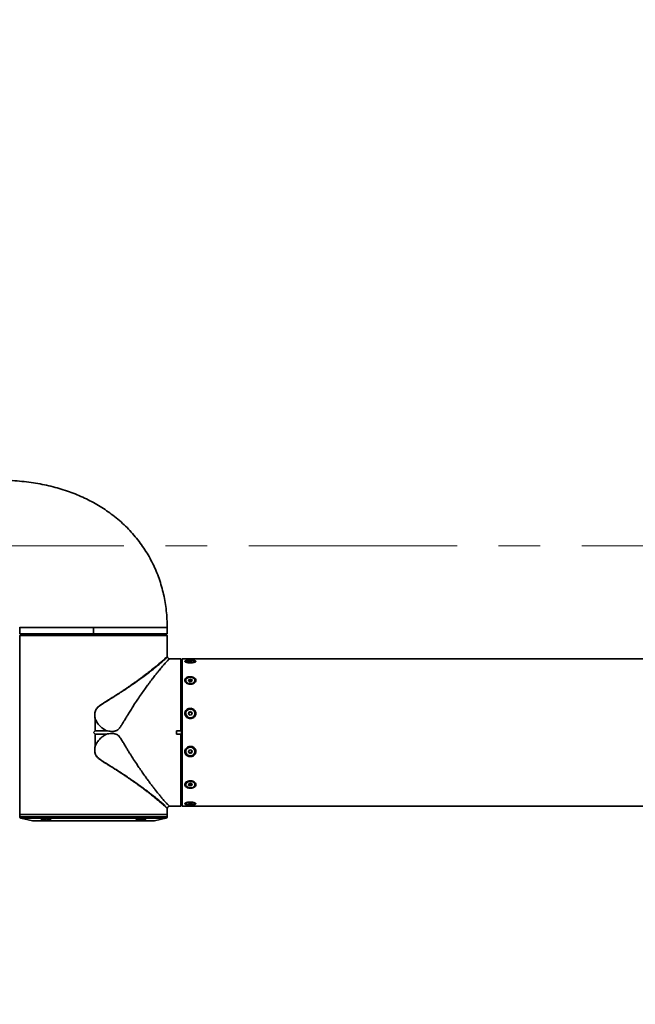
# Model space of a CAD drawing. Header units: millimetres. Extents: x -54 to 820, y 0 to 420.
# Tile 8 of 26: x 163 to 201, y 109 to 169. Entities that reach past the tile are written whole.
import ezdxf

# ---------------------------------------------------------------- set-up
doc = ezdxf.new("R2010")
doc.units = ezdxf.units.MM
doc.linetypes.add('CENTERX2', pattern=[20.32, 12.7, -2.54, 2.54, -2.54])

msp = doc.modelspace()

# ---------------------------------------------------------------- linework, layer by layer
at = {"color": 7, "linetype": 'CENTERX2', "lineweight": 18}
msp.add_line((210.3652, 136.4907), (118.1652, 136.4907), dxfattribs=at)
at = {"color": 7, "linetype": 'Continuous', "lineweight": 35}
for p, q in [((163.3664, 131.4905), (163.3658, 131.5107)), ((163.3664, 131.1107), (163.3664, 131.4905)), ((163.3664, 131.1107), (167.8652, 131.1107)), ((163.3664, 130.7707), (163.3664, 131.0107)), ((172.3641, 131.0107), (163.3664, 131.0107)), ((172.2944, 131.0807), (163.4361, 131.0807)), ((163.6652, 131.1107), (163.6652, 131.0807)), ((167.8652, 131.4905), (167.8652, 131.1107)), ((167.8652, 131.1107), (172.3652, 131.1107)), ((172.0652, 131.0807), (172.0652, 131.1107)), ((172.3641, 131.0107), (172.3641, 130.7707)), ((172.3652, 131.1107), (172.3652, 131.4908)), ((163.3652, 130.7707), (163.3652, 120.0907)), ((163.3664, 130.7707), (163.3652, 130.7707)), ((172.3652, 130.7707), (172.3641, 130.7707)), ((172.3652, 129.7331), (172.3652, 130.7707)), ((173.1952, 129.5907), (172.5159, 129.5907)), ((173.2452, 129.5407), (173.1952, 129.5907)), ((173.1952, 125.1907), (173.1952, 129.5907)), ((173.2452, 129.5407), (173.2452, 125.1858)), ((173.2552, 129.2907), (173.2452, 129.2907)), ((173.2752, 129.2707), (173.2552, 129.2907)), ((173.2552, 127.1907), (173.2552, 129.2907)), ((204.9552, 129.5907), (173.2752, 129.5907)), ((173.2752, 120.5907), (173.2752, 129.5907)), ((173.4982, 129.4374), (173.4982, 129.3804)), ((173.4982, 129.4374), (173.4982, 129.3804)), ((173.4982, 129.4374), (173.4982, 129.3804)), ((173.4982, 129.4374), (173.4982, 129.3804)), ((173.4982, 129.4374), (173.4982, 129.3804)), ((173.6682, 129.4262), (173.6842, 129.4558)), ((173.7592, 129.4078), (173.6682, 129.4262)), ((173.6842, 129.4558), (173.7913, 129.467)), ((173.6842, 129.4229), (173.6842, 129.4558)), ((173.8663, 129.419), (173.7592, 129.4078)), ((173.7913, 129.467), (173.8823, 129.4486)), ((173.7913, 129.4111), (173.7913, 129.467)), ((173.8823, 129.4486), (173.8663, 129.419)), ((174.0522, 129.3804), (174.0522, 129.4374)), ((174.0522, 129.3804), (174.0522, 129.4374)), ((174.0522, 129.3804), (174.0522, 129.4374)), ((174.0522, 129.3804), (174.0522, 129.4374)), ((174.0522, 129.3804), (174.0522, 129.4374)), ((173.4982, 128.2727), (173.4982, 128.231)), ((173.4982, 128.2727), (173.4982, 128.231)), ((173.4982, 128.2727), (173.4982, 128.231)), ((173.4982, 128.2727), (173.4982, 128.231)), ((173.6682, 128.2421), (173.6842, 128.3229)), ((173.7592, 128.1918), (173.6682, 128.2421)), ((173.6821, 128.2344), (173.6842, 128.2451)), ((173.6842, 128.3229), (173.7913, 128.3535)), ((173.6842, 128.2451), (173.6842, 128.3229)), ((173.6842, 128.2451), (173.7377, 128.2605)), ((173.7377, 128.2605), (173.7913, 128.2758)), ((173.8663, 128.2225), (173.7592, 128.1918)), ((173.7913, 128.3535), (173.8823, 128.3033)), ((173.7913, 128.2758), (173.7913, 128.3535)), ((173.7913, 128.2758), (173.8368, 128.2506)), ((173.8368, 128.2506), (173.8684, 128.2332)), ((173.8823, 128.3033), (173.8663, 128.2225)), ((174.0522, 128.231), (174.0522, 128.2727)), ((174.0522, 128.231), (174.0522, 128.2727)), ((174.0522, 128.231), (174.0522, 128.2727)), ((174.0522, 128.231), (174.0522, 128.2727)), ((173.2552, 120.8907), (173.2552, 127.1907)), ((173.2752, 127.1807), (173.2552, 127.1907)), ((173.4982, 126.2554), (173.4982, 126.2401)), ((173.4982, 126.2554), (173.4982, 126.2401)), ((173.6682, 126.2136), (173.6842, 126.324)), ((173.7592, 126.1449), (173.6682, 126.2136)), ((173.6719, 126.2108), (173.6762, 126.2403)), ((173.6762, 126.2403), (173.6842, 126.2955)), ((173.6842, 126.324), (173.7913, 126.3659)), ((173.6842, 126.2955), (173.6842, 126.324)), ((173.6842, 126.2955), (173.7377, 126.3165)), ((173.7377, 126.3165), (173.7913, 126.3374)), ((173.7913, 126.3659), (173.8823, 126.2972)), ((173.7913, 126.3374), (173.7913, 126.3659)), ((173.7913, 126.3374), (173.8368, 126.3031)), ((173.8368, 126.3031), (173.8786, 126.2716)), ((173.8823, 126.2972), (173.8663, 126.1868)), ((174.0522, 126.2401), (174.0522, 126.2554)), ((174.0522, 126.2401), (174.0522, 126.2554)), ((167.9681, 125.1935), (167.9681, 125.897)), ((167.9703, 125.8972), (167.9703, 125.1946)), ((173.8663, 126.1868), (173.7592, 126.1449)), ((167.9703, 125.1946), (168.6529, 125.1946)), ((172.9352, 124.9907), (172.9352, 125.1907)), ((173.1952, 125.1907), (172.9352, 125.1907)), ((173.2141, 125.1907), (173.1952, 125.1907)), ((173.2452, 125.1858), (173.2141, 125.1907)), ((173.2452, 124.9956), (173.2452, 125.1858)), ((167.9681, 124.2844), (167.9681, 124.9879)), ((168.6529, 124.9868), (167.9703, 124.9868)), ((167.9703, 124.9868), (167.9703, 124.2842)), ((172.9352, 124.9907), (173.1952, 124.9907)), ((173.1952, 120.5907), (173.1952, 124.9907)), ((173.1952, 124.9907), (173.2141, 124.9907)), ((173.2141, 124.9907), (173.2452, 124.9956)), ((173.2452, 124.9956), (173.2452, 120.6407)), ((173.4982, 123.9413), (173.4982, 123.926)), ((173.4982, 123.9413), (173.4982, 123.926)), ((173.4982, 123.9413), (173.4982, 123.926)), ((173.4982, 123.9413), (173.4982, 123.926)), ((173.4982, 123.9413), (173.4982, 123.926)), ((173.4982, 123.9413), (173.4982, 123.926)), ((173.4982, 123.9413), (173.4982, 123.926)), ((173.4982, 123.9413), (173.4982, 123.926)), ((173.4982, 123.9413), (173.4982, 123.926)), ((173.4982, 123.9413), (173.4982, 123.926)), ((173.6682, 123.8842), (173.6842, 123.9946)), ((173.7592, 123.8156), (173.6682, 123.8842)), ((173.7137, 123.8783), (173.6719, 123.9099)), ((173.6842, 123.9946), (173.7913, 124.0365)), ((173.7592, 123.844), (173.7137, 123.8783)), ((173.8127, 123.865), (173.7592, 123.844)), ((173.8663, 123.8574), (173.7592, 123.8156)), ((173.7592, 123.844), (173.7592, 123.8156)), ((173.7913, 124.0365), (173.8823, 123.9679)), ((173.8663, 123.8859), (173.8127, 123.865)), ((173.8823, 123.9679), (173.8663, 123.8574)), ((173.8743, 123.9411), (173.8663, 123.8859)), ((173.8663, 123.8859), (173.8663, 123.8574)), ((173.8786, 123.9707), (173.8743, 123.9411)), ((174.0522, 123.926), (174.0522, 123.9413)), ((174.0522, 123.926), (174.0522, 123.9413)), ((174.0522, 123.926), (174.0522, 123.9413)), ((174.0522, 123.926), (174.0522, 123.9413)), ((174.0522, 123.926), (174.0522, 123.9413)), ((174.0522, 123.926), (174.0522, 123.9413)), ((174.0522, 123.926), (174.0522, 123.9413)), ((174.0522, 123.926), (174.0522, 123.9413)), ((174.0522, 123.926), (174.0522, 123.9413)), ((174.0522, 123.926), (174.0522, 123.9413)), ((173.4982, 121.9504), (173.4982, 121.9087)), ((173.4982, 121.9504), (173.4982, 121.9087)), ((173.4982, 121.9504), (173.4982, 121.9087)), ((173.4982, 121.9504), (173.4982, 121.9087)), ((173.4982, 121.9504), (173.4982, 121.9087)), ((173.4982, 121.9504), (173.4982, 121.9087)), ((173.4982, 121.9504), (173.4982, 121.9087)), ((173.4982, 121.9504), (173.4982, 121.9087)), ((173.4982, 121.9504), (173.4982, 121.9087)), ((173.4982, 121.9504), (173.4982, 121.9087)), ((173.6682, 121.8781), (173.6842, 121.959)), ((173.7592, 121.8279), (173.6682, 121.8781)), ((173.7137, 121.9308), (173.6821, 121.9482)), ((173.6842, 121.959), (173.7913, 121.9896)), ((173.7592, 121.9056), (173.7137, 121.9308)), ((173.8127, 121.921), (173.7592, 121.9056)), ((173.7592, 121.9056), (173.7592, 121.8279)), ((173.8663, 121.8585), (173.7592, 121.8279)), ((173.7913, 121.9896), (173.8823, 121.9394)), ((173.8663, 121.9363), (173.8127, 121.921)), ((173.8684, 121.947), (173.8663, 121.9363)), ((173.8823, 121.9394), (173.8663, 121.8585)), ((173.8663, 121.9363), (173.8663, 121.8585)), ((174.0522, 121.9087), (174.0522, 121.9504)), ((174.0522, 121.9087), (174.0522, 121.9504)), ((174.0522, 121.9087), (174.0522, 121.9504)), ((174.0522, 121.9087), (174.0522, 121.9504)), ((174.0522, 121.9087), (174.0522, 121.9504)), ((174.0522, 121.9087), (174.0522, 121.9504)), ((174.0522, 121.9087), (174.0522, 121.9504)), ((174.0522, 121.9087), (174.0522, 121.9504)), ((174.0522, 121.9087), (174.0522, 121.9504)), ((174.0522, 121.9087), (174.0522, 121.9504)), ((172.0271, 120.7608), (171.9, 120.8703)), ((173.2452, 120.8907), (173.2552, 120.8907)), ((173.2552, 120.8907), (173.2752, 120.9107)), ((173.4982, 120.801), (173.4982, 120.744)), ((173.4982, 120.801), (173.4982, 120.744)), ((173.4982, 120.801), (173.4982, 120.744)), ((173.4982, 120.801), (173.4982, 120.744)), ((173.4982, 120.801), (173.4982, 120.744)), ((173.4982, 120.801), (173.4982, 120.744)), ((173.4982, 120.801), (173.4982, 120.744)), ((173.4982, 120.801), (173.4982, 120.744)), ((173.4982, 120.801), (173.4982, 120.744)), ((173.4982, 120.801), (173.4982, 120.744)), ((173.4982, 120.801), (173.4982, 120.744)), ((174.0522, 120.744), (174.0522, 120.801)), ((174.0522, 120.744), (174.0522, 120.801)), ((174.0522, 120.744), (174.0522, 120.801)), ((174.0522, 120.744), (174.0522, 120.801)), ((174.0522, 120.744), (174.0522, 120.801)), ((174.0522, 120.744), (174.0522, 120.801)), ((174.0522, 120.744), (174.0522, 120.801)), ((174.0522, 120.744), (174.0522, 120.801)), ((174.0522, 120.744), (174.0522, 120.801)), ((174.0522, 120.744), (174.0522, 120.801)), ((174.0522, 120.744), (174.0522, 120.801)), ((172.3652, 120.0907), (172.3652, 120.4483)), ((172.5159, 120.5907), (173.1952, 120.5907)), ((173.1952, 120.5907), (173.2452, 120.6407)), ((173.2752, 120.5907), (204.9552, 120.5907)), ((173.6682, 120.7328), (173.6842, 120.7624)), ((173.7592, 120.7144), (173.6682, 120.7328)), ((173.6842, 120.7624), (173.7913, 120.7736)), ((173.7592, 120.7703), (173.7592, 120.7144)), ((173.8663, 120.7257), (173.7592, 120.7144)), ((173.7913, 120.7736), (173.8823, 120.7553)), ((173.8663, 120.7585), (173.8663, 120.7257)), ((173.8823, 120.7553), (173.8663, 120.7257)), ((163.3652, 120.0907), (163.3652, 119.9507)), ((163.3652, 120.0907), (172.3652, 120.0907)), ((163.3652, 120.0907), (171.0472, 120.0907)), ((163.4433, 119.8531), (164.1496, 119.6942)), ((164.1715, 119.6918), (171.559, 119.6918)), ((171.0472, 120.0907), (172.3652, 120.0907)), ((171.5809, 119.6942), (172.2872, 119.8531)), ((172.3652, 119.9507), (172.3652, 120.0907))]:
    msp.add_line(p, q, dxfattribs=at)
at = {"color": 8, "linetype": 'Continuous', "lineweight": 35}
for p, q in [((173.2552, 127.1907), (173.2452, 127.1907)), ((163.3652, 119.9507), (172.3652, 119.9507)), ((170.992, 119.8531), (163.4433, 119.8531)), ((164.1496, 119.6942), (170.4926, 119.6942)), ((170.4926, 119.6942), (171.5809, 119.6942)), ((172.2872, 119.8531), (170.992, 119.8531))]:
    msp.add_line(p, q, dxfattribs=at)
at = {"color": 7, "linetype": 'Continuous', "lineweight": 35, "flags": 128}
for points in [[(163.3664, 131.0107), (163.3841, 131.0285), (163.3852, 131.0296)], [(172.3452, 131.0296), (172.3463, 131.0285), (172.3641, 131.0107)], [(173.9936, 129.3933), (174.0404, 129.4167), (174.0514, 129.4429), (174.0251, 129.4683), (173.9651, 129.4896), (173.8794, 129.5038), (173.7796, 129.5091), (173.6793, 129.5046), (173.5919, 129.4911), (173.5293, 129.4703), (173.4999, 129.4451), (173.5076, 129.4189), (173.5516, 129.3951), (173.6257, 129.377), (173.72, 129.3671), (173.8218, 129.3667), (173.9173, 129.3758), (173.9936, 129.3933)], [(173.9936, 129.3933), (174.0404, 129.4167), (174.0514, 129.4429), (174.0251, 129.4683), (173.9651, 129.4896), (173.8794, 129.5038), (173.7796, 129.5091), (173.6793, 129.5046), (173.5919, 129.4911), (173.5293, 129.4703), (173.4999, 129.4451), (173.5076, 129.4189), (173.5516, 129.3951), (173.6257, 129.377), (173.72, 129.3671), (173.8218, 129.3667), (173.9173, 129.3758), (173.9936, 129.3933)], [(173.9936, 129.3933), (174.0404, 129.4167), (174.0514, 129.4429), (174.0251, 129.4683), (173.9651, 129.4896), (173.8794, 129.5038), (173.7796, 129.5091), (173.6793, 129.5046), (173.5919, 129.4911), (173.5293, 129.4703), (173.4999, 129.4451), (173.5076, 129.4189), (173.5516, 129.3951), (173.6257, 129.377), (173.72, 129.3671), (173.8218, 129.3667), (173.9173, 129.3758), (173.9936, 129.3933)], [(173.9936, 129.3933), (174.0404, 129.4167), (174.0514, 129.4429), (174.0251, 129.4683), (173.9651, 129.4896), (173.8794, 129.5038), (173.7796, 129.5091), (173.6793, 129.5046), (173.5919, 129.4911), (173.5293, 129.4703), (173.4999, 129.4451), (173.5076, 129.4189), (173.5516, 129.3951), (173.6257, 129.377), (173.72, 129.3671), (173.8218, 129.3667), (173.9173, 129.3758), (173.9936, 129.3933)], [(173.9936, 129.3933), (174.0404, 129.4167), (174.0514, 129.4429), (174.0251, 129.4683), (173.9651, 129.4896), (173.8794, 129.5038), (173.7796, 129.5091), (173.6793, 129.5046), (173.5919, 129.4911), (173.5293, 129.4703), (173.4999, 129.4451), (173.5076, 129.4189), (173.5516, 129.3951), (173.6257, 129.377), (173.72, 129.3671), (173.8218, 129.3667), (173.9173, 129.3758), (173.9936, 129.3933)], [(173.9936, 128.1522), (174.0404, 128.2161), (174.0514, 128.2877), (174.0251, 128.3572), (173.9651, 128.4153), (173.8794, 128.4542), (173.7796, 128.4685), (173.6793, 128.4564), (173.5919, 128.4195), (173.5293, 128.3628), (173.4999, 128.2939), (173.5076, 128.2221), (173.5516, 128.1572), (173.6257, 128.1078), (173.72, 128.0808), (173.8218, 128.0796), (173.9173, 128.1045), (173.9936, 128.1522)], [(173.9936, 128.1522), (174.0404, 128.2161), (174.0514, 128.2877), (174.0251, 128.3572), (173.9651, 128.4153), (173.8794, 128.4542), (173.7796, 128.4685), (173.6793, 128.4564), (173.5919, 128.4195), (173.5293, 128.3628), (173.4999, 128.2939), (173.5076, 128.2221), (173.5516, 128.1572), (173.6257, 128.1078), (173.72, 128.0808), (173.8218, 128.0796), (173.9173, 128.1045), (173.9936, 128.1522)], [(173.9936, 128.1522), (174.0404, 128.2161), (174.0514, 128.2877), (174.0251, 128.3572), (173.9651, 128.4153), (173.8794, 128.4542), (173.7796, 128.4685), (173.6793, 128.4564), (173.5919, 128.4195), (173.5293, 128.3628), (173.4999, 128.2939), (173.5076, 128.2221), (173.5516, 128.1572), (173.6257, 128.1078), (173.72, 128.0808), (173.8218, 128.0796), (173.9173, 128.1045), (173.9936, 128.1522)], [(173.9936, 128.1522), (174.0404, 128.2161), (174.0514, 128.2877), (174.0251, 128.3572), (173.9651, 128.4153), (173.8794, 128.4542), (173.7796, 128.4685), (173.6793, 128.4564), (173.5919, 128.4195), (173.5293, 128.3628), (173.4999, 128.2939), (173.5076, 128.2221), (173.5516, 128.1572), (173.6257, 128.1078), (173.72, 128.0808), (173.8218, 128.0796), (173.9173, 128.1045), (173.9936, 128.1522)], [(173.9936, 126.0908), (174.0404, 126.1781), (174.0514, 126.2758), (174.0251, 126.3708), (173.9651, 126.4502), (173.8794, 126.5033), (173.7796, 126.5229), (173.6793, 126.5064), (173.5919, 126.456), (173.5293, 126.3784), (173.4999, 126.2843), (173.5076, 126.1863), (173.5516, 126.0976), (173.6257, 126.0302), (173.72, 125.9932), (173.8218, 125.9916), (173.9173, 126.0257), (173.9936, 126.0908)], [(173.9936, 126.0908), (174.0404, 126.1781), (174.0514, 126.2758), (174.0251, 126.3708), (173.9651, 126.4502), (173.8794, 126.5033), (173.7796, 126.5229), (173.6793, 126.5064), (173.5919, 126.456), (173.5293, 126.3784), (173.4999, 126.2843), (173.5076, 126.1863), (173.5516, 126.0976), (173.6257, 126.0302), (173.72, 125.9932), (173.8218, 125.9916), (173.9173, 126.0257), (173.9936, 126.0908)], [(173.5569, 124.1059), (173.5101, 124.0186), (173.4982, 123.9413), (173.5101, 124.0186), (173.5569, 124.1059), (173.6332, 124.171), (173.7287, 124.205), (173.8305, 124.2035), (173.9248, 124.1665), (173.9989, 124.0991), (174.0428, 124.0104), (174.0522, 123.9413)], [(173.4982, 123.9413), (173.5101, 124.0186), (173.5569, 124.1059)], [(173.4982, 123.9413), (173.5101, 124.0186), (173.5569, 124.1059)], [(173.4982, 123.9413), (173.5101, 124.0186), (173.5569, 124.1059)], [(173.4982, 123.9413), (173.5101, 124.0186), (173.5569, 124.1059)], [(173.4982, 123.9413), (173.5101, 124.0186), (173.5569, 124.1059)], [(173.4982, 123.9413), (173.5101, 124.0186), (173.5569, 124.1059)], [(173.4982, 123.9413), (173.5101, 124.0186), (173.5569, 124.1059)], [(173.4982, 123.9413), (173.5101, 124.0186), (173.5569, 124.1059)], [(173.9936, 123.7614), (174.0404, 123.8487), (174.0514, 123.9465), (174.0251, 124.0415), (173.9651, 124.1209), (173.8794, 124.1739), (173.7796, 124.1935), (173.6793, 124.177), (173.5919, 124.1266), (173.5293, 124.0491), (173.4999, 123.9549), (173.5076, 123.8569), (173.5516, 123.7682), (173.6257, 123.7008), (173.72, 123.6638), (173.8218, 123.6623), (173.9173, 123.6963), (173.9936, 123.7614)], [(173.9936, 123.7614), (174.0404, 123.8487), (174.0514, 123.9465), (174.0251, 124.0415), (173.9651, 124.1209), (173.8794, 124.1739), (173.7796, 124.1935), (173.6793, 124.177), (173.5919, 124.1266), (173.5293, 124.0491), (173.4999, 123.9549), (173.5076, 123.8569), (173.5516, 123.7682), (173.6257, 123.7008), (173.72, 123.6638), (173.8218, 123.6623), (173.9173, 123.6963), (173.9936, 123.7614)], [(173.9936, 123.7614), (174.0404, 123.8487), (174.0514, 123.9465), (174.0251, 124.0415), (173.9651, 124.1209), (173.8794, 124.1739), (173.7796, 124.1935), (173.6793, 124.177), (173.5919, 124.1266), (173.5293, 124.0491), (173.4999, 123.9549), (173.5076, 123.8569), (173.5516, 123.7682), (173.6257, 123.7008), (173.72, 123.6638), (173.8218, 123.6623), (173.9173, 123.6963), (173.9936, 123.7614)], [(173.9936, 123.7614), (174.0404, 123.8487), (174.0514, 123.9465), (174.0251, 124.0415), (173.9651, 124.1209), (173.8794, 124.1739), (173.7796, 124.1935), (173.6793, 124.177), (173.5919, 124.1266), (173.5293, 124.0491), (173.4999, 123.9549), (173.5076, 123.8569), (173.5516, 123.7682), (173.6257, 123.7008), (173.72, 123.6638), (173.8218, 123.6623), (173.9173, 123.6963), (173.9936, 123.7614)], [(173.9936, 123.7614), (174.0404, 123.8487), (174.0514, 123.9465), (174.0251, 124.0415), (173.9651, 124.1209), (173.8794, 124.1739), (173.7796, 124.1935), (173.6793, 124.177), (173.5919, 124.1266), (173.5293, 124.0491), (173.4999, 123.9549), (173.5076, 123.8569), (173.5516, 123.7682), (173.6257, 123.7008), (173.72, 123.6638), (173.8218, 123.6623), (173.9173, 123.6963), (173.9936, 123.7614)], [(173.9936, 123.7614), (174.0404, 123.8487), (174.0514, 123.9465), (174.0251, 124.0415), (173.9651, 124.1209), (173.8794, 124.1739), (173.7796, 124.1935), (173.6793, 124.177), (173.5919, 124.1266), (173.5293, 124.0491), (173.4999, 123.9549), (173.5076, 123.8569), (173.5516, 123.7682), (173.6257, 123.7008), (173.72, 123.6638), (173.8218, 123.6623), (173.9173, 123.6963), (173.9936, 123.7614)], [(173.9936, 123.7614), (174.0404, 123.8487), (174.0514, 123.9465), (174.0251, 124.0415), (173.9651, 124.1209), (173.8794, 124.1739), (173.7796, 124.1935), (173.6793, 124.177), (173.5919, 124.1266), (173.5293, 124.0491), (173.4999, 123.9549), (173.5076, 123.8569), (173.5516, 123.7682), (173.6257, 123.7008), (173.72, 123.6638), (173.8218, 123.6623), (173.9173, 123.6963), (173.9936, 123.7614)], [(173.9936, 123.7614), (174.0404, 123.8487), (174.0514, 123.9465), (174.0251, 124.0415), (173.9651, 124.1209), (173.8794, 124.1739), (173.7796, 124.1935), (173.6793, 124.177), (173.5919, 124.1266), (173.5293, 124.0491), (173.4999, 123.9549), (173.5076, 123.8569), (173.5516, 123.7682), (173.6257, 123.7008), (173.72, 123.6638), (173.8218, 123.6623), (173.9173, 123.6963), (173.9936, 123.7614)], [(173.9936, 123.7614), (174.0404, 123.8487), (174.0514, 123.9465), (174.0251, 124.0415), (173.9651, 124.1209), (173.8794, 124.1739), (173.7796, 124.1935), (173.6793, 124.177), (173.5919, 124.1266), (173.5293, 124.0491), (173.4999, 123.9549), (173.5076, 123.8569), (173.5516, 123.7682), (173.6257, 123.7008), (173.72, 123.6638), (173.8218, 123.6623), (173.9173, 123.6963), (173.9936, 123.7614)], [(173.9936, 123.7614), (174.0404, 123.8487), (174.0514, 123.9465), (174.0251, 124.0415), (173.9651, 124.1209), (173.8794, 124.1739), (173.7796, 124.1935), (173.6793, 124.177), (173.5919, 124.1266), (173.5293, 124.0491), (173.4999, 123.9549), (173.5076, 123.8569), (173.5516, 123.7682), (173.6257, 123.7008), (173.72, 123.6638), (173.8218, 123.6623), (173.9173, 123.6963), (173.9936, 123.7614)], [(173.5569, 122.071), (173.5101, 122.007), (173.4982, 121.9504), (173.5101, 122.007), (173.5569, 122.071), (173.6332, 122.1186), (173.7287, 122.1435), (173.8305, 122.1424), (173.9248, 122.1153), (173.9989, 122.066), (174.0428, 122.001), (174.0522, 121.9504)], [(173.4982, 121.9504), (173.5101, 122.007), (173.5569, 122.071)], [(173.4982, 121.9504), (173.5101, 122.007), (173.5569, 122.071)], [(173.4982, 121.9504), (173.5101, 122.007), (173.5569, 122.071)], [(173.4982, 121.9504), (173.5101, 122.007), (173.5569, 122.071)], [(173.4982, 121.9504), (173.5101, 122.007), (173.5569, 122.071)], [(173.4982, 121.9504), (173.5101, 122.007), (173.5569, 122.071)], [(173.4982, 121.9504), (173.5101, 122.007), (173.5569, 122.071)], [(173.4982, 121.9504), (173.5101, 122.007), (173.5569, 122.071)], [(173.9936, 121.7882), (174.0404, 121.8521), (174.0514, 121.9237), (174.0251, 121.9932), (173.9651, 122.0514), (173.8794, 122.0902), (173.7796, 122.1046), (173.6793, 122.0925), (173.5919, 122.0556), (173.5293, 121.9988), (173.4999, 121.9299), (173.5076, 121.8581), (173.5516, 121.7932), (173.6257, 121.7439), (173.72, 121.7168), (173.8218, 121.7156), (173.9173, 121.7406), (173.9936, 121.7882)], [(173.9936, 121.7882), (174.0404, 121.8521), (174.0514, 121.9237), (174.0251, 121.9932), (173.9651, 122.0514), (173.8794, 122.0902), (173.7796, 122.1046), (173.6793, 122.0925), (173.5919, 122.0556), (173.5293, 121.9988), (173.4999, 121.9299), (173.5076, 121.8581), (173.5516, 121.7932), (173.6257, 121.7439), (173.72, 121.7168), (173.8218, 121.7156), (173.9173, 121.7406), (173.9936, 121.7882)], [(173.9936, 121.7882), (174.0404, 121.8521), (174.0514, 121.9237), (174.0251, 121.9932), (173.9651, 122.0514), (173.8794, 122.0902), (173.7796, 122.1046), (173.6793, 122.0925), (173.5919, 122.0556), (173.5293, 121.9988), (173.4999, 121.9299), (173.5076, 121.8581), (173.5516, 121.7932), (173.6257, 121.7439), (173.72, 121.7168), (173.8218, 121.7156), (173.9173, 121.7406), (173.9936, 121.7882)], [(173.9936, 121.7882), (174.0404, 121.8521), (174.0514, 121.9237), (174.0251, 121.9932), (173.9651, 122.0514), (173.8794, 122.0902), (173.7796, 122.1046), (173.6793, 122.0925), (173.5919, 122.0556), (173.5293, 121.9988), (173.4999, 121.9299), (173.5076, 121.8581), (173.5516, 121.7932), (173.6257, 121.7439), (173.72, 121.7168), (173.8218, 121.7156), (173.9173, 121.7406), (173.9936, 121.7882)], [(173.9936, 121.7882), (174.0404, 121.8521), (174.0514, 121.9237), (174.0251, 121.9932), (173.9651, 122.0514), (173.8794, 122.0902), (173.7796, 122.1046), (173.6793, 122.0925), (173.5919, 122.0556), (173.5293, 121.9988), (173.4999, 121.9299), (173.5076, 121.8581), (173.5516, 121.7932), (173.6257, 121.7439), (173.72, 121.7168), (173.8218, 121.7156), (173.9173, 121.7406), (173.9936, 121.7882)], [(173.9936, 121.7882), (174.0404, 121.8521), (174.0514, 121.9237), (174.0251, 121.9932), (173.9651, 122.0514), (173.8794, 122.0902), (173.7796, 122.1046), (173.6793, 122.0925), (173.5919, 122.0556), (173.5293, 121.9988), (173.4999, 121.9299), (173.5076, 121.8581), (173.5516, 121.7932), (173.6257, 121.7439), (173.72, 121.7168), (173.8218, 121.7156), (173.9173, 121.7406), (173.9936, 121.7882)], [(173.9936, 121.7882), (174.0404, 121.8521), (174.0514, 121.9237), (174.0251, 121.9932), (173.9651, 122.0514), (173.8794, 122.0902), (173.7796, 122.1046), (173.6793, 122.0925), (173.5919, 122.0556), (173.5293, 121.9988), (173.4999, 121.9299), (173.5076, 121.8581), (173.5516, 121.7932), (173.6257, 121.7439), (173.72, 121.7168), (173.8218, 121.7156), (173.9173, 121.7406), (173.9936, 121.7882)], [(173.9936, 121.7882), (174.0404, 121.8521), (174.0514, 121.9237), (174.0251, 121.9932), (173.9651, 122.0514), (173.8794, 122.0902), (173.7796, 122.1046), (173.6793, 122.0925), (173.5919, 122.0556), (173.5293, 121.9988), (173.4999, 121.9299), (173.5076, 121.8581), (173.5516, 121.7932), (173.6257, 121.7439), (173.72, 121.7168), (173.8218, 121.7156), (173.9173, 121.7406), (173.9936, 121.7882)], [(173.9936, 121.7882), (174.0404, 121.8521), (174.0514, 121.9237), (174.0251, 121.9932), (173.9651, 122.0514), (173.8794, 122.0902), (173.7796, 122.1046), (173.6793, 122.0925), (173.5919, 122.0556), (173.5293, 121.9988), (173.4999, 121.9299), (173.5076, 121.8581), (173.5516, 121.7932), (173.6257, 121.7439), (173.72, 121.7168), (173.8218, 121.7156), (173.9173, 121.7406), (173.9936, 121.7882)], [(173.9936, 121.7882), (174.0404, 121.8521), (174.0514, 121.9237), (174.0251, 121.9932), (173.9651, 122.0514), (173.8794, 122.0902), (173.7796, 122.1046), (173.6793, 122.0925), (173.5919, 122.0556), (173.5293, 121.9988), (173.4999, 121.9299), (173.5076, 121.8581), (173.5516, 121.7932), (173.6257, 121.7439), (173.72, 121.7168), (173.8218, 121.7156), (173.9173, 121.7406), (173.9936, 121.7882)], [(173.5569, 122.071), (173.6332, 122.1186), (173.7287, 122.1435), (173.8305, 122.1424), (173.9248, 122.1153), (173.9989, 122.066), (174.0428, 122.001), (174.0522, 121.9504)], [(173.5569, 122.071), (173.6332, 122.1186), (173.7287, 122.1435), (173.8305, 122.1424), (173.9248, 122.1153), (173.9989, 122.066), (174.0428, 122.001), (174.0522, 121.9504)], [(173.5569, 122.071), (173.6332, 122.1186), (173.7287, 122.1435), (173.8305, 122.1424), (173.9248, 122.1153), (173.9989, 122.066), (174.0428, 122.001), (174.0522, 121.9504)], [(173.5569, 122.071), (173.6332, 122.1186), (173.7287, 122.1435), (173.8305, 122.1424), (173.9248, 122.1153), (173.9989, 122.066), (174.0428, 122.001), (174.0522, 121.9504)], [(173.5569, 122.071), (173.6332, 122.1186), (173.7287, 122.1435), (173.8305, 122.1424), (173.9248, 122.1153), (173.9989, 122.066), (174.0428, 122.001), (174.0522, 121.9504)], [(173.5569, 122.071), (173.6332, 122.1186), (173.7287, 122.1435), (173.8305, 122.1424), (173.9248, 122.1153), (173.9989, 122.066), (174.0428, 122.001), (174.0522, 121.9504)], [(173.5569, 122.071), (173.6332, 122.1186), (173.7287, 122.1435), (173.8305, 122.1424), (173.9248, 122.1153), (173.9989, 122.066), (174.0428, 122.001), (174.0522, 121.9504)], [(173.5569, 122.071), (173.6332, 122.1186), (173.7287, 122.1435), (173.8305, 122.1424), (173.9248, 122.1153), (173.9989, 122.066), (174.0428, 122.001), (174.0522, 121.9504)], [(173.5569, 122.071), (173.6332, 122.1186), (173.7287, 122.1435), (173.8305, 122.1424), (173.9248, 122.1153), (173.9989, 122.066), (174.0428, 122.001), (174.0522, 121.9504)], [(173.9936, 120.6999), (174.0404, 120.7233), (174.0514, 120.7495), (174.0251, 120.775), (173.9651, 120.7962), (173.8794, 120.8105), (173.7796, 120.8157), (173.6793, 120.8113), (173.5919, 120.7978), (173.5293, 120.777), (173.4999, 120.7518), (173.5076, 120.7255), (173.5516, 120.7018), (173.6257, 120.6837), (173.72, 120.6738), (173.8218, 120.6734), (173.9173, 120.6825), (173.9936, 120.6999)], [(173.9936, 120.6999), (174.0404, 120.7233), (174.0514, 120.7495), (174.0251, 120.775), (173.9651, 120.7962), (173.8794, 120.8105), (173.7796, 120.8157), (173.6793, 120.8113), (173.5919, 120.7978), (173.5293, 120.777), (173.4999, 120.7518), (173.5076, 120.7255), (173.5516, 120.7018), (173.6257, 120.6837), (173.72, 120.6738), (173.8218, 120.6734), (173.9173, 120.6825), (173.9936, 120.6999)], [(173.9936, 120.6999), (174.0404, 120.7233), (174.0514, 120.7495), (174.0251, 120.775), (173.9651, 120.7962), (173.8794, 120.8105), (173.7796, 120.8157), (173.6793, 120.8113), (173.5919, 120.7978), (173.5293, 120.777), (173.4999, 120.7518), (173.5076, 120.7255), (173.5516, 120.7018), (173.6257, 120.6837), (173.72, 120.6738), (173.8218, 120.6734), (173.9173, 120.6825), (173.9936, 120.6999)], [(173.9936, 120.6999), (174.0404, 120.7233), (174.0514, 120.7495), (174.0251, 120.775), (173.9651, 120.7962), (173.8794, 120.8105), (173.7796, 120.8157), (173.6793, 120.8113), (173.5919, 120.7978), (173.5293, 120.777), (173.4999, 120.7518), (173.5076, 120.7255), (173.5516, 120.7018), (173.6257, 120.6837), (173.72, 120.6738), (173.8218, 120.6734), (173.9173, 120.6825), (173.9936, 120.6999)], [(173.9936, 120.6999), (174.0404, 120.7233), (174.0514, 120.7495), (174.0251, 120.775), (173.9651, 120.7962), (173.8794, 120.8105), (173.7796, 120.8157), (173.6793, 120.8113), (173.5919, 120.7978), (173.5293, 120.777), (173.4999, 120.7518), (173.5076, 120.7255), (173.5516, 120.7018), (173.6257, 120.6837), (173.72, 120.6738), (173.8218, 120.6734), (173.9173, 120.6825), (173.9936, 120.6999)], [(173.9936, 120.6999), (174.0404, 120.7233), (174.0514, 120.7495), (174.0251, 120.775), (173.9651, 120.7962), (173.8794, 120.8105), (173.7796, 120.8157), (173.6793, 120.8113), (173.5919, 120.7978), (173.5293, 120.777), (173.4999, 120.7518), (173.5076, 120.7255), (173.5516, 120.7018), (173.6257, 120.6837), (173.72, 120.6738), (173.8218, 120.6734), (173.9173, 120.6825), (173.9936, 120.6999)], [(173.9936, 120.6999), (174.0404, 120.7233), (174.0514, 120.7495), (174.0251, 120.775), (173.9651, 120.7962), (173.8794, 120.8105), (173.7796, 120.8157), (173.6793, 120.8113), (173.5919, 120.7978), (173.5293, 120.777), (173.4999, 120.7518), (173.5076, 120.7255), (173.5516, 120.7018), (173.6257, 120.6837), (173.72, 120.6738), (173.8218, 120.6734), (173.9173, 120.6825), (173.9936, 120.6999)], [(173.9936, 120.6999), (174.0404, 120.7233), (174.0514, 120.7495), (174.0251, 120.775), (173.9651, 120.7962), (173.8794, 120.8105), (173.7796, 120.8157), (173.6793, 120.8113), (173.5919, 120.7978), (173.5293, 120.777), (173.4999, 120.7518), (173.5076, 120.7255), (173.5516, 120.7018), (173.6257, 120.6837), (173.72, 120.6738), (173.8218, 120.6734), (173.9173, 120.6825), (173.9936, 120.6999)], [(173.9936, 120.6999), (174.0404, 120.7233), (174.0514, 120.7495), (174.0251, 120.775), (173.9651, 120.7962), (173.8794, 120.8105), (173.7796, 120.8157), (173.6793, 120.8113), (173.5919, 120.7978), (173.5293, 120.777), (173.4999, 120.7518), (173.5076, 120.7255), (173.5516, 120.7018), (173.6257, 120.6837), (173.72, 120.6738), (173.8218, 120.6734), (173.9173, 120.6825), (173.9936, 120.6999)], [(173.9936, 120.6999), (174.0404, 120.7233), (174.0514, 120.7495), (174.0251, 120.775), (173.9651, 120.7962), (173.8794, 120.8105), (173.7796, 120.8157), (173.6793, 120.8113), (173.5919, 120.7978), (173.5293, 120.777), (173.4999, 120.7518), (173.5076, 120.7255), (173.5516, 120.7018), (173.6257, 120.6837), (173.72, 120.6738), (173.8218, 120.6734), (173.9173, 120.6825), (173.9936, 120.6999)], [(173.9936, 120.6999), (174.0404, 120.7233), (174.0514, 120.7495), (174.0251, 120.775), (173.9651, 120.7962), (173.8794, 120.8105), (173.7796, 120.8157), (173.6793, 120.8113), (173.5919, 120.7978), (173.5293, 120.777), (173.4999, 120.7518), (173.5076, 120.7255), (173.5516, 120.7018), (173.6257, 120.6837), (173.72, 120.6738), (173.8218, 120.6734), (173.9173, 120.6825), (173.9936, 120.6999)]]:
    msp.add_lwpolyline(points, dxfattribs=at)
at = {"color": 7, "linetype": 'CENTERX2', "lineweight": 18}
msp.add_arc((210.3652, 136.4907), 92.2, 95, 85, dxfattribs=at)
at = {"color": 7, "linetype": 'Continuous', "lineweight": 35}
for centre, radius, start, end in [((173.7613, 128.1671), 0.0963, 104.158002, 138.722358), ((173.775, 128.1317), 0.1341, 62.558074, 106.134614), ((173.7994, 128.1793), 0.0805, 33.493052, 62.335045), ((173.7752, 126.2462), 0.2771, 181.251652, 358.748348), ((173.7686, 126.2269), 0.0934, 171.753882, 192.59372), ((173.7723, 126.2256), 0.0972, 110.840196, 171.286111), ((173.7752, 126.2207), 0.1028, 53.221692, 111.374947), ((173.7794, 126.2262), 0.096, 8.97895, 53.259279), ((173.7747, 123.9337), 0.2777, 1.570242, 141.665217), ((173.7711, 123.9552), 0.096, 188.979375, 233.259465), ((173.7753, 123.9607), 0.1028, 233.218903, 291.377278), ((173.7782, 123.9558), 0.0972, 290.839813, 351.283233), ((173.782, 123.9545), 0.0933, 351.74435, 12.61345), ((173.7511, 122.0021), 0.0805, 213.49172, 242.336377), ((173.7755, 122.0497), 0.1341, 242.558048, 286.133449), ((173.7897, 122.0135), 0.0954, 283.997672, 318.882688), ((163.4652, 119.9507), 0.1, 180, 257.319617), ((164.1715, 119.7918), 0.1, 257.319617, 270), ((171.559, 119.7918), 0.1, 270, 282.680383), ((172.2652, 119.9507), 0.1, 282.680383, 0)]:
    msp.add_arc(centre, radius, start, end, dxfattribs=at)
for points, knots in [([(172.3652, 131.4905), (172.3546, 131.836), (172.3337, 132.5191), (172.1609, 133.5222), (171.8867, 134.4837), (171.504, 135.3971), (171.0176, 136.2563), (170.4294, 137.0548), (169.7421, 137.7862), (168.986, 138.4212), (168.1745, 138.9632), (167.3178, 139.4178), (166.3893, 139.7992), (165.3908, 140.1035), (164.3242, 140.3244), (163.1914, 140.465), (162.4137, 140.4819), (162.0152, 140.4905)], [0, 0, 0, 0, 0.0673477, 0.1331837, 0.1979257, 0.2620108, 0.3258964, 0.3900597, 0.454996, 0.5212151, 0.582205, 0.6450302, 0.7100727, 0.7777144, 0.8483342, 0.9223062, 1, 1, 1, 1]), ([(163.3646, 131.5107), (163.3647, 131.5107), (163.3648, 131.5107), (163.3655, 131.5107), (163.3658, 131.5107)], [0, 0, 0, 0, 0.5599937, 1, 1, 1, 1]), ([(163.3664, 131.4905), (163.3779, 131.4905), (163.401, 131.4905), (163.5299, 131.4905), (163.7255, 131.4905), (163.9914, 131.4905), (164.3213, 131.4905), (164.7103, 131.4905), (165.1516, 131.4905), (165.6381, 131.4905), (166.1617, 131.4905), (166.7136, 131.4905), (167.2846, 131.4905), (167.6717, 131.4905), (167.8652, 131.4905)], [0, 0, 0, 0, 0.0833331, 0.1666666, 0.25, 0.3333333, 0.4166665, 0.5000001, 0.5833333, 0.6666667, 0.75, 0.8333336, 0.9166668, 1, 1, 1, 1]), ([(163.3852, 131.0296), (163.4008, 131.0452), (163.4183, 131.0627), (163.4343, 131.0789), (163.4361, 131.0807)], [0, 0, 0, 0, 0.8882865, 1, 1, 1, 1]), ([(167.8652, 131.4905), (168.0616, 131.4905), (168.4543, 131.4905), (169.0333, 131.4905), (169.5922, 131.4905), (170.1217, 131.4905), (170.6125, 131.4905), (171.0563, 131.4905), (171.4456, 131.4905), (171.7734, 131.4905), (172.0348, 131.4905), (172.2234, 131.4905), (172.343, 131.4905), (172.3578, 131.4905), (172.3652, 131.4905)], [0, 0, 0, 0, 0.0833333, 0.1666667, 0.2500001, 0.3333334, 0.4166666, 0.5000001, 0.5833334, 0.6666666, 0.7500001, 0.8333333, 0.9166667, 1, 1, 1, 1]), ([(172.2944, 131.0807), (172.3058, 131.0692), (172.3223, 131.0525), (172.3398, 131.0351), (172.3452, 131.0296)], [0, 0, 0, 0, 0.6848601, 1, 1, 1, 1]), ([(167.9681, 125.897), (167.9605, 125.95), (167.9464, 126.0485), (167.9413, 126.1872), (167.9506, 126.3064), (167.9777, 126.4095), (168.0164, 126.4887), (168.06, 126.5505), (168.1037, 126.6008), (168.1753, 126.67), (168.2926, 126.7608), (168.4474, 126.8653), (168.6338, 126.9831), (168.84, 127.1115), (169.0607, 127.2496), (169.2645, 127.3794), (169.4523, 127.5009), (169.6393, 127.6242), (169.8252, 127.7488), (169.9957, 127.8651), (170.1774, 127.9911), (170.3729, 128.1288), (170.5831, 128.2799), (170.7739, 128.42), (170.9461, 128.549), (171.1007, 128.667), (171.3133, 128.8318), (171.5641, 129.0308), (171.8284, 129.2489), (171.9627, 129.3649), (172.0271, 129.4206)], [0, 0, 0, 0, 0.0244314, 0.0454454, 0.0632814, 0.0788224, 0.0938807, 0.1032391, 0.1133429, 0.1242823, 0.148687, 0.1810832, 0.2099366, 0.2502049, 0.2934964, 0.3314676, 0.364118, 0.4000153, 0.4392899, 0.4734186, 0.5024011, 0.5506108, 0.596167, 0.6390738, 0.6793352, 0.7169557, 0.751942, 0.8410421, 0.9236551, 1, 1, 1, 1]), ([(172.5159, 129.5905), (172.516, 129.5906), (172.5203, 129.5935), (172.5075, 129.5846), (172.4839, 129.5655), (172.4402, 129.5271), (172.379, 129.468), (172.2981, 129.3835), (172.1964, 129.2712), (172.0902, 129.149), (171.9849, 129.0244), (171.8846, 128.9032), (171.7751, 128.7679), (171.6693, 128.6348), (171.5694, 128.5069), (171.4769, 128.387), (171.3785, 128.2575), (171.2743, 128.1183), (171.1456, 127.9437), (170.9843, 127.721), (170.7871, 127.441), (170.6204, 127.1977), (170.4955, 127.0106), (170.4166, 126.891), (170.3377, 126.77), (170.2586, 126.6475), (170.1795, 126.5236), (170.1002, 126.399), (170.0089, 126.2517), (169.9023, 126.0756), (169.7859, 125.8813), (169.6741, 125.6903), (169.5828, 125.5426), (169.5087, 125.4318), (169.4558, 125.3618), (169.391, 125.2879), (169.319, 125.2307), (169.2399, 125.1921), (169.1275, 125.157), (168.9268, 125.1504), (168.7532, 125.1784), (168.6529, 125.1946)], [0, 0, 0, 0, 0.0006961, 0.0290022, 0.0593404, 0.0918177, 0.1265208, 0.1666538, 0.2079975, 0.2506335, 0.2803101, 0.3110355, 0.3428282, 0.3757044, 0.3988482, 0.4229347, 0.4479683, 0.473952, 0.5008888, 0.542467, 0.5897876, 0.6400629, 0.6582733, 0.6764895, 0.6947121, 0.7129407, 0.7311754, 0.7494162, 0.7675178, 0.7948685, 0.8245152, 0.849513, 0.874547, 0.8867541, 0.8971804, 0.9058727, 0.9218488, 0.9295341, 0.9372138, 0.9637069, 1, 1, 1, 1]), ([(172.0271, 129.4206), (172.0625, 129.4516), (172.132, 129.5126), (172.2142, 129.5873), (172.2912, 129.6591), (172.3522, 129.7184), (172.3609, 129.7283), (172.3652, 129.7331)], [0, 0, 0, 0, 0.1712638, 0.3365965, 0.4963326, 0.7494506, 1, 1, 1, 1]), ([(172.3661, 129.7202), (172.3659, 129.7223), (172.3654, 129.7266), (172.3653, 129.731), (172.3652, 129.7331)], [0, 0, 0, 0, 0.4999944, 1, 1, 1, 1]), ([(172.5176, 129.5906), (172.4989, 129.5925), (172.462, 129.5961), (172.4147, 129.6258), (172.3788, 129.6682), (172.3702, 129.7037), (172.3659, 129.7217)], [0, 0, 0, 0, 0.256087, 0.5031252, 0.7489786, 1, 1, 1, 1]), ([(174.1065, 129.4511), (174.0977, 129.4589), (174.0794, 129.4749), (174.0123, 129.493), (173.9201, 129.5053), (173.8092, 129.5109), (173.6923, 129.5094), (173.584, 129.5005), (173.4987, 129.4841), (173.447, 129.4612), (173.4334, 129.4339), (173.4569, 129.405), (173.5136, 129.3778), (173.5986, 129.3557), (173.7048, 129.3424), (173.8213, 129.341), (173.9339, 129.3523), (174.0281, 129.3744), (174.0908, 129.4029), (174.1154, 129.4298), (174.1091, 129.445), (174.1065, 129.4511)], [0, 0, 0, 0, 0.0482067, 0.0995745, 0.1525048, 0.2072367, 0.2632352, 0.3195685, 0.3751833, 0.4291582, 0.4812124, 0.5320714, 0.5830866, 0.6354481, 0.6896359, 0.745323, 0.8016617, 0.8576175, 0.9121865, 0.9648194, 1, 1, 1, 1]), ([(174.0087, 128.4333), (173.9829, 128.4468), (173.9273, 128.4758), (173.82, 128.4958), (173.7034, 128.4933), (173.5935, 128.465), (173.5054, 128.4139), (173.4503, 128.346), (173.4331, 128.2696), (173.4532, 128.1935), (173.5069, 128.1249), (173.5895, 128.0706), (173.6941, 128.0375), (173.8101, 128.0315), (173.9238, 128.0549), (174.0203, 128.105), (174.0867, 128.1741), (174.1162, 128.2517), (174.1073, 128.3276), (174.0686, 128.3901), (174.0267, 128.4203), (174.0087, 128.4333)], [0, 0, 0, 0, 0.04729418, 0.10196253, 0.15787678, 0.21422152, 0.26994934, 0.32410637, 0.37632609, 0.42724502, 0.47818549, 0.53038531, 0.58440151, 0.63997769, 0.69629729, 0.75233528, 0.80707095, 0.85988612, 0.91109291, 0.96187297, 1, 1, 1, 1]), ([(174.0313, 126.4569), (174.0075, 126.4785), (173.9565, 126.5248), (173.853, 126.563), (173.7372, 126.5699), (173.6237, 126.5396), (173.528, 126.4753), (173.4624, 126.3853), (173.4341, 126.2817), (173.4437, 126.177), (173.4882, 126.0814), (173.563, 126.0035), (173.662, 125.9514), (173.7761, 125.9328), (173.892, 125.9521), (173.9949, 126.0082), (174.0711, 126.0934), (174.1116, 126.1956), (174.1135, 126.301), (174.0839, 126.3912), (174.0469, 126.4373), (174.0313, 126.4569)], [0, 0, 0, 0, 0.0474731, 0.1016274, 0.1572332, 0.2135606, 0.2695754, 0.3242634, 0.3770257, 0.4282024, 0.4789908, 0.5307315, 0.5842144, 0.6394043, 0.6956103, 0.7518401, 0.8070454, 0.8604334, 0.9120131, 0.9627704, 1, 1, 1, 1]), ([(167.9703, 125.8972), (167.9699, 125.8972), (167.9691, 125.8971), (167.9684, 125.897), (167.9681, 125.897)], [0, 0, 0, 0, 0.5597544, 1, 1, 1, 1]), ([(167.9717, 125.8955), (168.0171, 125.8147), (168.1079, 125.6534), (168.3278, 125.4019), (168.5295, 125.2733), (168.6529, 125.1946)], [0, 0, 0, 0, 0.2800846, 0.5594679, 1, 1, 1, 1]), ([(167.8652, 125.0907), (167.8844, 125.1099), (167.9187, 125.1441), (167.9529, 125.1784), (167.9681, 125.1935)], [0, 0, 0, 0, 0.5588659, 1, 1, 1, 1]), ([(167.9681, 124.9879), (167.9488, 125.0071), (167.9146, 125.0414), (167.8803, 125.0757), (167.8652, 125.0907)], [0, 0, 0, 0, 0.5611298, 1, 1, 1, 1]), ([(167.9681, 125.1935), (167.9681, 125.1936), (167.9682, 125.1937), (167.9683, 125.1937), (167.9683, 125.1938)], [0, 0, 0, 0, 0.5600189, 1, 1, 1, 1]), ([(167.9683, 125.1938), (167.9686, 125.194), (167.9692, 125.1945), (167.9699, 125.1946), (167.9703, 125.1946)], [0, 0, 0, 0, 0.5611686, 1, 1, 1, 1]), ([(168.6529, 124.9868), (168.7535, 125.0033), (168.8814, 125.0244), (169.0357, 125.0256), (169.1101, 125.0204), (169.1987, 125.0054), (169.2808, 124.9728), (169.3536, 124.9234), (169.4471, 124.8394), (169.5526, 124.6878), (169.6803, 124.4801), (169.7812, 124.3093), (169.859, 124.1777), (169.9135, 124.0868), (169.9712, 123.9916), (170.034, 123.8894), (170.1315, 123.7324), (170.2816, 123.4956), (170.4615, 123.2203), (170.6532, 122.9355), (170.8301, 122.6789), (171.0058, 122.4307), (171.1611, 122.2164), (171.3004, 122.0279), (171.4279, 121.8585), (171.5463, 121.7041), (171.6756, 121.5385), (171.8124, 121.3668), (171.9524, 121.1958), (172.0699, 121.0562), (172.1676, 120.9432), (172.2489, 120.852), (172.3199, 120.775), (172.4072, 120.6847), (172.4833, 120.6141), (172.5247, 120.5848), (172.516, 120.5908), (172.5159, 120.5909)], [0, 0, 0, 0, 0.0362904, 0.0461649, 0.0549987, 0.062863, 0.0781834, 0.0860351, 0.094202, 0.1229032, 0.1514198, 0.1817856, 0.19433, 0.2067404, 0.2202609, 0.2348914, 0.2506322, 0.2881821, 0.3388891, 0.3748758, 0.4208828, 0.462314, 0.4991721, 0.5326911, 0.564725, 0.5952797, 0.6243624, 0.66795, 0.709626, 0.7494317, 0.7815351, 0.8129035, 0.8435701, 0.8735707, 0.9406996, 0.999304, 1, 1, 1, 1]), ([(167.9683, 124.9877), (167.9683, 124.9877), (167.9682, 124.9878), (167.9681, 124.9878), (167.9681, 124.9879)], [0, 0, 0, 0, 0.560084, 1, 1, 1, 1]), ([(167.9703, 124.9868), (167.9698, 124.9868), (167.9691, 124.987), (167.9685, 124.9874), (167.9683, 124.9877)], [0, 0, 0, 0, 0.5590664, 1, 1, 1, 1]), ([(167.9717, 124.2859), (168.0119, 124.3586), (168.0923, 124.5039), (168.254, 124.6938), (168.439, 124.8606), (168.5816, 124.9447), (168.6529, 124.9868)], [0, 0, 0, 0, 0.250651, 0.5006631, 0.7503428, 1, 1, 1, 1]), ([(171.8987, 120.8714), (171.8654, 120.8996), (171.7974, 120.9572), (171.6823, 121.0529), (171.5545, 121.1573), (171.4124, 121.2711), (171.256, 121.3941), (171.1075, 121.5089), (170.9698, 121.6139), (170.8449, 121.708), (170.7082, 121.8096), (170.5592, 121.9186), (170.3974, 122.035), (170.2223, 122.1589), (170.0551, 122.2753), (169.8862, 122.3913), (169.7048, 122.5138), (169.4942, 122.6533), (169.2833, 122.7903), (169.088, 122.9148), (168.9057, 123.0295), (168.7294, 123.1385), (168.5669, 123.2396), (168.4062, 123.343), (168.2564, 123.4465), (168.1108, 123.5662), (168.0169, 123.6825), (167.9691, 123.799), (167.9436, 123.918), (167.9404, 124.0824), (167.9582, 124.2123), (167.9681, 124.2844)], [0, 0, 0, 0, 0.0376499, 0.0768627, 0.1176606, 0.1600645, 0.2040926, 0.2497606, 0.2789198, 0.3100194, 0.3430622, 0.3780504, 0.4149858, 0.4538696, 0.4947038, 0.5236133, 0.5613649, 0.6079576, 0.6522617, 0.6876263, 0.7229646, 0.7582773, 0.7890054, 0.815984, 0.8508711, 0.8767903, 0.9066944, 0.9214825, 0.9369668, 0.9650127, 1, 1, 1, 1]), ([(172.1125, 120.7266), (172.0477, 120.7839), (171.9176, 120.899), (171.6555, 121.1136), (171.3022, 121.3922), (170.8332, 121.7447), (170.2383, 122.1681), (169.5888, 122.6049), (169.0098, 122.97), (168.5341, 123.2625), (168.235, 123.452), (168.0547, 123.6277), (167.9849, 123.7535), (167.9452, 123.8923), (167.941, 124.0736), (167.9614, 124.2152), (167.9716, 124.286)], [0, 0, 0, 0, 0.0821851, 0.1650851, 0.2484502, 0.3734893, 0.4982756, 0.6233126, 0.7481526, 0.8108392, 0.8735596, 0.9049869, 0.9207841, 0.9366863, 0.968377, 1, 1, 1, 1]), ([(167.9681, 124.2844), (167.9685, 124.2844), (167.9692, 124.2843), (167.9699, 124.2842), (167.9703, 124.2842)], [0, 0, 0, 0, 0.559813, 1, 1, 1, 1]), ([(167.9703, 124.2842), (167.9704, 124.2843), (167.9706, 124.2844), (167.9712, 124.285), (167.9715, 124.2855), (167.9717, 124.2859)], [0, 0, 0, 0, 0.1702271, 0.388455, 1, 1, 1, 1]), ([(173.9657, 124.1861), (173.9372, 124.2015), (173.875, 124.235), (173.7636, 124.2482), (173.6485, 124.2258), (173.5474, 124.1665), (173.4742, 124.0792), (173.4372, 123.9762), (173.4384, 123.8709), (173.4752, 123.7738), (173.5436, 123.6931), (173.6378, 123.6364), (173.7495, 123.6106), (173.8663, 123.6208), (173.9735, 123.6673), (174.0567, 123.7447), (174.1057, 123.8425), (174.1166, 123.9481), (174.0904, 124.0494), (174.0371, 124.1319), (173.9875, 124.1696), (173.9657, 124.1861)], [0, 0, 0, 0, 0.0470036, 0.1024146, 0.1586636, 0.2148422, 0.2699077, 0.3231156, 0.3745686, 0.4253192, 0.4767467, 0.5298066, 0.5846528, 0.6407076, 0.6970244, 0.7525489, 0.8063854, 0.8583186, 0.9091417, 0.9602183, 1, 1, 1, 1]), ([(174.0087, 122.0779), (173.9829, 122.093), (173.9273, 122.1255), (173.82, 122.1487), (173.7034, 122.1458), (173.5935, 122.1132), (173.5054, 122.0561), (173.4503, 121.9831), (173.4331, 121.9051), (173.4532, 121.831), (173.5069, 121.7672), (173.5895, 121.7186), (173.6941, 121.6897), (173.8101, 121.6845), (173.9238, 121.7048), (174.0203, 121.7491), (174.0867, 121.8126), (174.1162, 121.8872), (174.1073, 121.964), (174.0686, 122.0302), (174.0267, 122.0636), (174.0087, 122.0779)], [0, 0, 0, 0, 0.0472944, 0.1019627, 0.157877, 0.2142216, 0.2699491, 0.3241063, 0.3763263, 0.4272447, 0.4781852, 0.5303853, 0.5844016, 0.6399778, 0.6962974, 0.7523352, 0.8070707, 0.8598861, 0.9110929, 0.9618732, 1, 1, 1, 1]), ([(171.9, 120.8703), (171.8997, 120.8705), (171.8993, 120.8709), (171.8989, 120.8712), (171.8987, 120.8714)], [0, 0, 0, 0, 0.55995573, 1, 1, 1, 1]), ([(174.0313, 120.8031), (174.0075, 120.8101), (173.9565, 120.8251), (173.853, 120.8384), (173.7372, 120.8408), (173.6237, 120.8302), (173.528, 120.8087), (173.4624, 120.7805), (173.4341, 120.7507), (173.4437, 120.7234), (173.4882, 120.7008), (173.563, 120.6841), (173.662, 120.6737), (173.7761, 120.6702), (173.892, 120.6739), (173.9949, 120.685), (174.0711, 120.7035), (174.1116, 120.728), (174.1135, 120.7561), (174.0839, 120.7824), (174.0469, 120.797), (174.0313, 120.8031)], [0, 0, 0, 0, 0.047473, 0.1016275, 0.1572333, 0.2135607, 0.2695758, 0.3242634, 0.3770256, 0.428202, 0.4789908, 0.5307315, 0.5842145, 0.6394043, 0.6956103, 0.7518402, 0.8070452, 0.8604334, 0.9120131, 0.9627699, 1, 1, 1, 1]), ([(172.3652, 120.4483), (172.3634, 120.4504), (172.3596, 120.4548), (172.3289, 120.486), (172.2722, 120.5401), (172.179, 120.627), (172.0786, 120.7154), (172.0271, 120.7608)], [0, 0, 0, 0, 0.16429579, 0.33423316, 0.5035338, 0.74526776, 1, 1, 1, 1]), ([(172.0271, 120.7608), (172.0411, 120.7552), (172.0623, 120.7467), (172.089, 120.736), (172.103, 120.7304), (172.1102, 120.7276), (172.1119, 120.7269), (172.1124, 120.7267), (172.1125, 120.7266), (172.1125, 120.7266), (172.1125, 120.7266), (172.1125, 120.7266), (172.1125, 120.7266)], [0, 0, 0, 0, 0.4913442, 0.7467373, 0.9361754, 0.9837933, 0.9958153, 0.998891, 0.9996898, 0.9999073, 0.9999697, 1, 1, 1, 1]), ([(172.3659, 120.4599), (172.3703, 120.4778), (172.3788, 120.5133), (172.4148, 120.5557), (172.4621, 120.5853), (172.4989, 120.5889), (172.5177, 120.5908)], [0, 0, 0, 0, 0.250998, 0.4968408, 0.7438882, 1, 1, 1, 1]), ([(164.9748, 119.8316), (165.0112, 119.8254), (165.0839, 119.813), (165.1787, 119.7891), (165.2495, 119.7642), (165.2876, 119.7406), (165.2878, 119.7217), (165.2505, 119.7102), (165.182, 119.7074), (165.0911, 119.7133), (164.9873, 119.7269), (164.8804, 119.7466), (164.7813, 119.7702), (164.7017, 119.7951), (164.6525, 119.8183), (164.6404, 119.8369), (164.6662, 119.8491), (164.7257, 119.8539), (164.8108, 119.8511), (164.8985, 119.8427), (164.9541, 119.8346), (164.9748, 119.8316)], [0, 0, 0, 0, 0.0545461, 0.1090587, 0.1643317, 0.2200115, 0.2751978, 0.3291079, 0.3815714, 0.4331825, 0.4849578, 0.5377878, 0.592031, 0.6473821, 0.7030507, 0.7581615, 0.8121566, 0.8649917, 0.9170708, 0.9690402, 1, 1, 1, 1]), ([(170.7557, 119.8316), (170.7913, 119.8366), (170.8625, 119.8465), (170.9593, 119.8532), (171.0339, 119.8528), (171.0788, 119.8449), (171.0896, 119.8306), (171.0649, 119.8108), (171.0062, 119.7872), (170.9189, 119.7623), (170.8126, 119.739), (170.7008, 119.7205), (170.5976, 119.7097), (170.5149, 119.7076), (170.4605, 119.7141), (170.4388, 119.7282), (170.4521, 119.7482), (170.5004, 119.7721), (170.5799, 119.7969), (170.6703, 119.8175), (170.7315, 119.8276), (170.7557, 119.8316)], [0, 0, 0, 0, 0.05284318, 0.10571623, 0.15795791, 0.20988476, 0.26217231, 0.31536851, 0.36972062, 0.42505031, 0.48072356, 0.5358335, 0.5896275, 0.64199542, 0.69358007, 0.74540626, 0.79833629, 0.8526792, 0.90808255, 0.96373639, 1, 1, 1, 1])]:
    msp.add_open_spline(points, degree=3, knots=knots, dxfattribs=at)
at = {"color": 8, "linetype": 'Continuous', "lineweight": 35}
for points, knots in [([(172.3654, 129.7192), (172.3604, 129.7113), (172.3505, 129.6955), (172.2636, 129.5973), (172.1261, 129.4648), (171.9371, 129.2997), (171.7042, 129.1071), (171.4316, 128.8905), (171.1247, 128.6555), (170.7515, 128.379), (170.3045, 128.0606), (169.7789, 127.7035), (169.2681, 127.3723), (168.7854, 127.0729), (168.4328, 126.8594), (168.1852, 126.6804), (168.0577, 126.5573), (167.9801, 126.422), (167.9486, 126.2919), (167.9405, 126.1146), (167.9592, 125.9831), (167.9716, 125.8955)], [0, 0, 0, 0, 0.0606499, 0.1230765, 0.1853161, 0.247104, 0.3093304, 0.3720004, 0.4347065, 0.4974326, 0.5808426, 0.6643589, 0.7478671, 0.810541, 0.8733657, 0.8969993, 0.9206272, 0.9364543, 0.9523798, 0.9682671, 1, 1, 1, 1]), ([(172.1125, 120.7266), (172.1513, 120.6907), (172.2288, 120.6187), (172.3064, 120.5365), (172.3569, 120.476), (172.363, 120.4662), (172.366, 120.4614)], [0, 0, 0, 0, 0.2499229, 0.5004061, 0.7508732, 1, 1, 1, 1])]:
    msp.add_open_spline(points, degree=3, knots=knots, dxfattribs=at)

doc.saveas('drawing.dxf')
